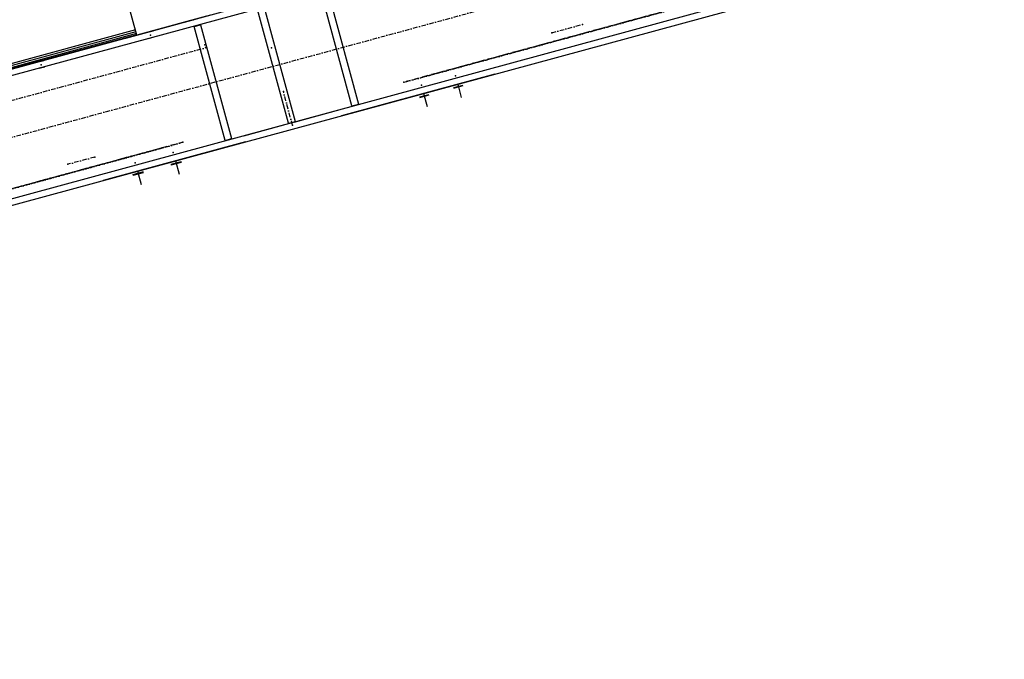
# Model space of a CAD drawing. Header units: millimetres. Extents: x 5305 to 84145, y 9066 to 76599.
# Tile 47 of 158: x 15180 to 17351, y 54324 to 55733. Entities that reach past the tile are written whole.
import ezdxf

# ---------------------------------------------------------------- set-up
doc = ezdxf.new("R2010")
doc.units = ezdxf.units.MM
doc.linetypes.add('STRICHPUNKT2', pattern=[18.5, 10, -4, 0.5, -4])
for name, color, linetype in [('01', 1, 'Continuous'), ('Kante-Höft', 7, 'Continuous'), ('Mitte-Höft', 1, 'Continuous')]:
    doc.layers.add(name, color=color, linetype=linetype)

# ---------------------------------------------------------------- blocks, each defined once
blk = doc.blocks.new('Stahlbau VA')
at = {"layer": 'Kante-Höft'}
for p, q in [((-17132.4, 23753.2), (-28032.2, 20791.7)), ((-17128.7, 23739.6), (-28028.6, 20778.2)), ((-17128.7, 23739.6), (-28028.6, 20778.2)), ((-17060, 23486.8), (-27959.9, 20525.4)), ((-17060, 23486.8), (-27959.9, 20525.4)), ((-17056.3, 23473.3), (-27956.2, 20511.9)), ((-23997.8, 21888), (-24024, 21984.5)), ((-23523.5, 21731.8), (-23591.6, 21982.7)), ((-23577.2, 21986.6), (-23509, 21735.7)), ((-23911.6, 21911.3), (-23834.4, 21932.2)), ((-23663.4, 21693.7), (-23731.6, 21944.6)), ((-23717.1, 21948.6), (-23648.9, 21697.7)), ((-23892.3, 21916.5), (-26063.6, 21326.6)), ((-23892.3, 21916.5), (-26063.6, 21326.6)), ((-24021.9, 21881.3), (-23911.6, 21911.3)), ((-23873, 21921.8), (-23997.8, 21888)), ((-23844.1, 21929.6), (-23911.6, 21911.3)), ((-23892.3, 21916.5), (-23863.4, 21924.4)), ((-23892.3, 21916.5), (-23877.8, 21920.5)), ((-23892.3, 21916.5), (-23892.3, 21916.6)), ((-23892.3, 21916.5), (-23892.3, 21916.6)), ((-23892.3, 21916.6), (-23892.3, 21916.5)), ((-23892.3, 21916.5), (-23892.3, 21916.5)), ((-23877.8, 21920.5), (-23873, 21921.8)), ((-23877.8, 21920.5), (-23877.8, 21920.5)), ((-23871.5, 21906.6), (-23857, 21910.6)), ((-23857, 21910.6), (-23788.8, 21659.7)), ((-24000.9, 21899.5), (-26066.7, 21338.2)), ((-24000.9, 21899.5), (-26066.7, 21338.2)), ((-23999.7, 21895), (-26065.5, 21333.7)), ((-23998.7, 21891.3), (-26064.5, 21330)), ((-23998, 21888.8), (-26063.8, 21327.5)), ((-23977.2, 21893.4), (-23961.8, 21897.6)), ((-23977.2, 21893.4), (-23961.8, 21897.6)), ((-23977.2, 21893.4), (-23961.8, 21897.6)), ((-23977.2, 21893.4), (-23961.8, 21897.6)), ((-23977.2, 21893.4), (-23961.8, 21897.6)), ((-23977.2, 21893.4), (-23961.8, 21897.6)), ((-23963.2, 21897.2), (-23975.8, 21893.8)), ((-23963.2, 21897.2), (-23975.8, 21893.8)), ((-23963.2, 21897.2), (-23975.8, 21893.8)), ((-23963.2, 21897.2), (-23975.8, 21893.8)), ((-23963.2, 21897.2), (-23975.8, 21893.8)), ((-23963.2, 21897.2), (-23975.8, 21893.8)), ((-23975.8, 21893.8), (-23975.8, 21893.8)), ((-23975.8, 21893.8), (-23975.8, 21893.8)), ((-23969.5, 21895.5), (-23969.5, 21895.5)), ((-23969.5, 21895.5), (-23969.5, 21895.5)), ((-23969.5, 21895.5), (-23969.5, 21895.5)), ((-23969.5, 21895.5), (-23969.5, 21895.5)), ((-23969.5, 21895.5), (-23969.5, 21895.5)), ((-23963.2, 21897.2), (-23963.2, 21897.2)), ((-23961.8, 21897.6), (-23961.8, 21897.6)), ((-23961.8, 21897.6), (-23961.8, 21897.6)), ((-23961.8, 21897.6), (-23961.8, 21897.6)), ((-23961.8, 21897.6), (-23961.8, 21897.6)), ((-23961.8, 21897.6), (-23961.8, 21897.6)), ((-23961.8, 21897.6), (-23961.8, 21897.6)), ((-23803.3, 21655.7), (-23871.5, 21906.6)), ((-23972.1, 21880.3), (-23959.6, 21883.7)), ((-24218.5, 21827.9), (-24203, 21832.1)), ((-24218.5, 21827.9), (-24203, 21832.1)), ((-24218.5, 21827.9), (-24203, 21832.1)), ((-24218.5, 21827.9), (-24203, 21832.1)), ((-24218.5, 21827.9), (-24203, 21832.1)), ((-24218.5, 21827.9), (-24203, 21832.1)), ((-24204.5, 21831.7), (-24217, 21828.3)), ((-24204.5, 21831.7), (-24217, 21828.3)), ((-24204.5, 21831.7), (-24217, 21828.3)), ((-24204.5, 21831.7), (-24217, 21828.3)), ((-24204.5, 21831.7), (-24217, 21828.3)), ((-24204.5, 21831.7), (-24217, 21828.3)), ((-24217, 21828.3), (-24217, 21828.3)), ((-24217, 21828.3), (-24217, 21828.3)), ((-24210.8, 21830), (-24210.8, 21830)), ((-24210.8, 21830), (-24210.8, 21830)), ((-24210.8, 21830), (-24210.8, 21830)), ((-24210.8, 21830), (-24210.8, 21830)), ((-24210.8, 21830), (-24210.8, 21830)), ((-24204.5, 21831.7), (-24204.5, 21831.7)), ((-24203, 21832.1), (-24203, 21832.1)), ((-24203, 21832.1), (-24203, 21832.1)), ((-24203, 21832.1), (-24203, 21832.1)), ((-24203, 21832.1), (-24203, 21832.1)), ((-24203, 21832.1), (-24203, 21832.1)), ((-24203, 21832.1), (-24203, 21832.1)), ((-24213.4, 21814.8), (-24200.8, 21818.2)), ((-23546.1, 21710.1), (-23208.3, 21801.8)), ((-23208.3, 21801.8), (-23338.6, 21766.4)), ((-23300.8, 21776.7), (-23279.6, 21782.5)), ((-23300.8, 21776.7), (-23279.6, 21782.5)), ((-23362.7, 21759.9), (-23546.1, 21710.1)), ((-23375.9, 21756.3), (-23354.6, 21762.1)), ((-23375.9, 21756.3), (-23354.6, 21762.1)), ((-23365.3, 21759.2), (-23357.4, 21730.3)), ((-23365.3, 21759.2), (-23357.4, 21730.3)), ((-23338.6, 21766.4), (-23362.7, 21759.9)), ((-23299.1, 21772), (-23278.6, 21777.6)), ((-23299.1, 21772), (-23278.6, 21777.6)), ((-23299.1, 21772), (-23278.6, 21777.6)), ((-23299.1, 21772), (-23278.6, 21777.6)), ((-23298.9, 21771), (-23278.4, 21776.6)), ((-23298.9, 21771), (-23278.4, 21776.6)), ((-23298.9, 21771), (-23278.4, 21776.6)), ((-23298.9, 21771), (-23278.4, 21776.6)), ((-23290.2, 21779.6), (-23282.3, 21750.6)), ((-23290.2, 21779.6), (-23282.3, 21750.6)), ((-23374.2, 21751.6), (-23353.7, 21757.2)), ((-23374.2, 21751.6), (-23353.7, 21757.2)), ((-23374.2, 21751.6), (-23353.7, 21757.2)), ((-23374.2, 21751.6), (-23353.7, 21757.2)), ((-23373.9, 21750.6), (-23353.4, 21756.2)), ((-23373.9, 21750.6), (-23353.4, 21756.2)), ((-23373.9, 21750.6), (-23353.4, 21756.2)), ((-23373.9, 21750.6), (-23353.4, 21756.2)), ((-23651.1, 21696.1), (-23549.7, 21723.6)), ((-23523.5, 21731.8), (-23509, 21735.7)), ((-23762, 21665.9), (-23660.7, 21693.4)), ((-23663.4, 21693.7), (-23648.9, 21697.7)), ((-23651.1, 21696.1), (-23660.7, 21693.4)), ((-23758.4, 21652.4), (-24072, 21567.2)), ((-23924.7, 21607.2), (-23758.4, 21652.4)), ((-23803.3, 21655.7), (-23788.8, 21659.7)), ((-24072, 21567.2), (-23924.7, 21607.2)), ((-23923.1, 21607.6), (-23901.9, 21613.4)), ((-23923.1, 21607.6), (-23901.9, 21613.4)), ((-23899.8, 21608.8), (-23922.6, 21602.6)), ((-23922.6, 21602.6), (-23899.8, 21608.8)), ((-23899.5, 21607.8), (-23922.4, 21601.6)), ((-23922.4, 21601.6), (-23899.5, 21607.8)), ((-23902.3, 21608.1), (-23920.1, 21603.3)), ((-23902.3, 21608.1), (-23920.1, 21603.3)), ((-23902, 21607.1), (-23919.9, 21602.3)), ((-23902, 21607.1), (-23919.9, 21602.3)), ((-23912.5, 21610.5), (-23904.7, 21581.6)), ((-23912.5, 21610.5), (-23904.7, 21581.6)), ((-24006.8, 21584.9), (-23985.6, 21590.7)), ((-24006.8, 21584.9), (-23985.6, 21590.7)), ((-23983.5, 21586.1), (-24006.3, 21579.9)), ((-24006.3, 21579.9), (-23983.5, 21586.1)), ((-23983.2, 21585.1), (-24006, 21578.9)), ((-24006, 21578.9), (-23983.2, 21585.1)), ((-23986, 21585.4), (-24003.8, 21580.5)), ((-23986, 21585.4), (-24003.8, 21580.5)), ((-23996.2, 21587.8), (-23988.3, 21558.8)), ((-23996.2, 21587.8), (-23988.3, 21558.8)), ((-23985.7, 21584.4), (-24003.5, 21579.6)), ((-23985.7, 21584.4), (-24003.5, 21579.6))]:
    blk.add_line(p, q, dxfattribs=at)
for p in [(-23014.6, 21911.5), (-23014.6, 21911.5), (-23082.8, 21892.9), (-23082.8, 21892.9), (-23967.4, 21887.8), (-23967.4, 21887.8), (-23967.4, 21887.8), (-23967.4, 21887.8), (-23967.4, 21887.8), (-23967.4, 21887.8), (-23847.6, 21866.5), (-23847.6, 21866.5), (-23847.6, 21866.5), (-23845.9, 21860.2), (-23845.9, 21860.2), (-23845.9, 21860.2), (-23700.7, 21859.8), (-23700.7, 21859.8), (-23700.7, 21859.8), (-23700.7, 21859.8), (-24208.7, 21822.3), (-24208.7, 21822.3), (-24208.7, 21822.3), (-24208.7, 21822.3), (-24208.7, 21822.3), (-24208.7, 21822.3), (-23408.9, 21784), (-23408.9, 21784), (-23367.4, 21795.3), (-23367.4, 21795.3), (-23295.2, 21797.9), (-23295.2, 21797.9), (-23674.6, 21763.5), (-23674.6, 21763.5), (-23370.2, 21777.5), (-23370.2, 21777.5), (-23654.4, 21689.2), (-23654.4, 21689.2), (-23896, 21651.7), (-23896, 21651.7), (-23942.2, 21639.1), (-23942.2, 21639.1), (-23917.5, 21628.8), (-23917.5, 21628.8), (-24090.6, 21619.1), (-24090.6, 21619.1), (-24150, 21603), (-24150, 21603), (-24001.2, 21606.1), (-24001.2, 21606.1)]:
    blk.add_point(p, dxfattribs=at)
at = {"layer": 'Mitte-Höft', "linetype": 'STRICHPUNKT2'}
for p, q in [((-27994.2, 20651.8), (-17094.3, 23613.2)), ((-27994.2, 20651.8), (-17094.3, 23613.2)), ((-19089, 22957.7), (-23367.4, 21795.3)), ((-23408.9, 21784), (-19130.5, 22946.4)), ((-21341.3, 22345.8), (-23408.9, 21784)), ((-23367.4, 21795.3), (-21299.9, 22357)), ((-23082.8, 21892.9), (-23014.6, 21911.5)), ((-23082.8, 21892.9), (-23014.6, 21911.5)), ((-23969.5, 21895.5), (-23969.5, 21895.5)), ((-23969.5, 21895.5), (-23969.5, 21895.5)), ((-23969.5, 21895.5), (-23969.5, 21895.5)), ((-23969.5, 21895.5), (-23969.5, 21895.5)), ((-23969.5, 21895.5), (-23969.5, 21895.5)), ((-23969.5, 21895.5), (-23969.5, 21895.5)), ((-23969.5, 21895.5), (-23969.5, 21895.5)), ((-23969.5, 21895.5), (-23969.5, 21895.5)), ((-23969.5, 21895.5), (-23969.5, 21895.5)), ((-23969.5, 21895.5), (-23969.5, 21895.5)), ((-27435.8, 20884.9), (-23845.9, 21860.2)), ((-27435.8, 20884.9), (-23845.9, 21860.2)), ((-27435.8, 20884.9), (-23845.9, 21860.2)), ((-24210.8, 21830), (-24210.8, 21830)), ((-24210.8, 21830), (-24210.8, 21830)), ((-24210.8, 21830), (-24210.8, 21830)), ((-24210.8, 21830), (-24210.8, 21830)), ((-24210.8, 21830), (-24210.8, 21830)), ((-24210.8, 21830), (-24210.8, 21830)), ((-24210.8, 21830), (-24210.8, 21830)), ((-24210.8, 21830), (-24210.8, 21830)), ((-24210.8, 21830), (-24210.8, 21830)), ((-24210.8, 21830), (-24210.8, 21830)), ((-23654.4, 21689.2), (-23674.6, 21763.5)), ((-23654.4, 21689.2), (-23674.6, 21763.5)), ((-23365.3, 21759.2), (-23363.8, 21753.9)), ((-23365.3, 21759.2), (-23363.8, 21753.9)), ((-23290.2, 21779.6), (-23288.8, 21774.3)), ((-23290.2, 21779.6), (-23288.8, 21774.3)), ((-25488.2, 21219.1), (-23896, 21651.7)), ((-23896, 21651.7), (-25488.2, 21219.1)), ((-23942.2, 21639.1), (-25534.4, 21206.5)), ((-25534.4, 21206.5), (-23942.2, 21639.1)), ((-24090.6, 21619.1), (-24150, 21603)), ((-24090.6, 21619.1), (-24150, 21603)), ((-23912.5, 21610.5), (-23911.1, 21605.2)), ((-23912.5, 21610.5), (-23911.1, 21605.2)), ((-23996.2, 21587.8), (-23994.7, 21582.5)), ((-23996.2, 21587.8), (-23994.7, 21582.5))]:
    blk.add_line(p, q, dxfattribs=at)

msp = doc.modelspace()

# ---------------------------------------------------------------- block references
at = {"layer": '01'}
msp.add_blockref('Stahlbau VA', (39436, 33811.6), dxfattribs=at)

doc.saveas('drawing.dxf')
